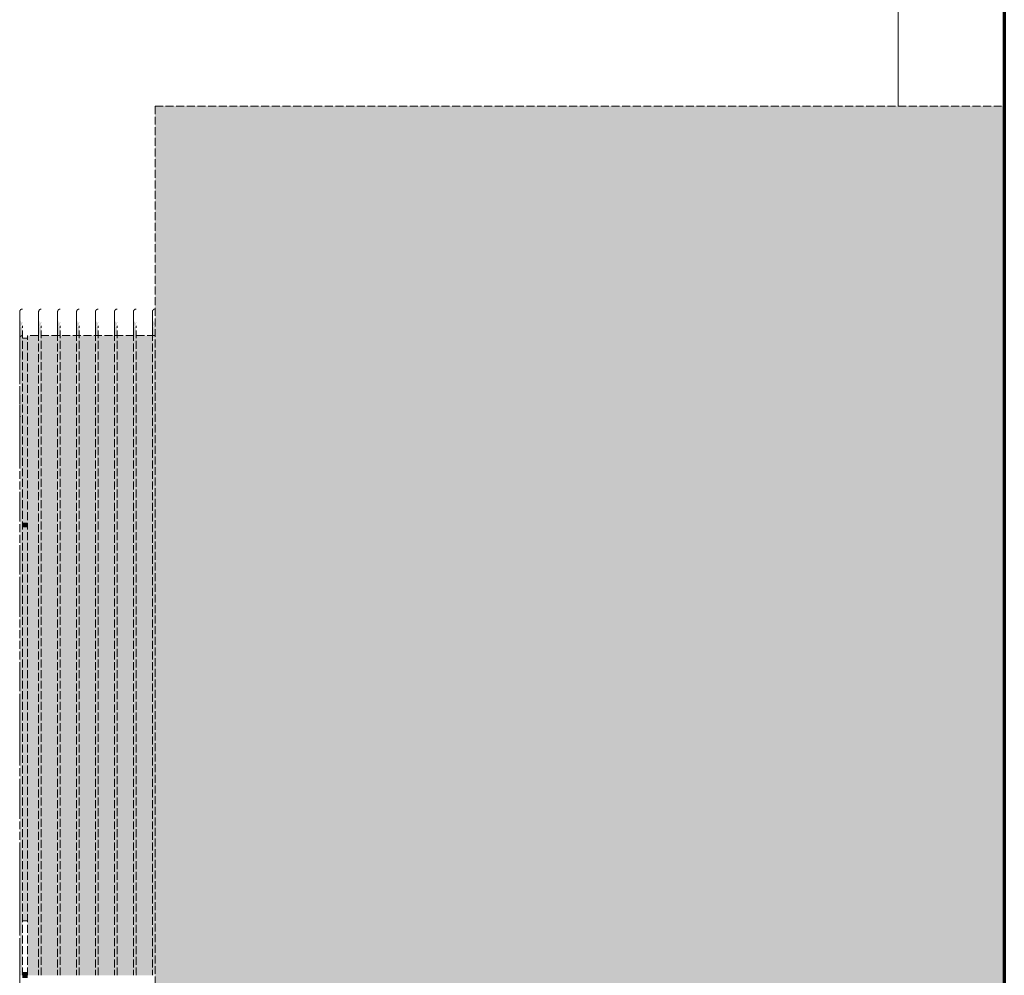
# Model space of a CAD drawing. Header units: millimetres. Extents: x -3164 to 46429, y -1932 to 8822.
# Tile 105 of 256: x 11582 to 11953, y 3108 to 3468. Entities that reach past the tile are written whole.
import ezdxf

# ---------------------------------------------------------------- set-up
doc = ezdxf.new("R2010")
doc.units = ezdxf.units.MM
doc.linetypes.add('_Tracejado médio', pattern=[4, 3, -1])
for name, color, linetype, lineweight in [('A-GLAZ', 151, 'Continuous', 18), ('A-WALL', 113, 'Continuous', 18), ('M-EQPM', 50, 'Continuous', 25)]:
    doc.layers.add(name, color=color, linetype=linetype, lineweight=lineweight)

# ---------------------------------------------------------------- blocks, each defined once
blk = doc.blocks.new('Window_CV - Window_CV - 1 divisão-4329170-ELEVAÇÃO 5 - MANTER _ DEMOLIR')
at = {"layer": 'A-GLAZ'}
blk.add_line((11913.49, 3435), (11913.49, 3630), dxfattribs=at)
blk = doc.blocks.new('Outdoor_Condenser_Unit_Single_Fan_15958 - Generic _Without Brackets_-4065094-ELEVAÇÃO 5 - MANTER _ DEMOLIR')
at = {"layer": 'M-EQPM', "linetype": '_Tracejado médio', "lineweight": 18}
for points in [[(11633.49, 2780), (11953.49, 2780), (11953.49, 3435), (11633.49, 3435), (11633.49, 2811.13)], [(11583.7, 3277.91), (11585.49, 3277.91), (11585.49, 3347.5), (11583.49, 3347.38), (11583.49, 3277.91)], [(11584, 3276.5), (11585.49, 3276.5), (11585.49, 3277.91), (11583.49, 3277.91), (11583.49, 3276.5)], [(11585.49, 3128.01), (11585.49, 3276.5), (11583.49, 3276.13), (11583.62, 3128.01), (11584.51, 3128.01)], [(11582.49, 3181.78), (11582.5, 3182.23), (11582.49, 3181.91)], [(11585.49, 3106.5), (11585.49, 3108.5), (11583.49, 3108.5), (11583.49, 3106.5)]]:
    blk.add_hatch(color=41, dxfattribs=at).paths.add_polyline_path(points, flags=0)
h = blk.add_hatch(color=41, dxfattribs=at)
h.paths.add_polyline_path([(11583.23, 3107.5), (11583.49, 3107.5), (11583.49, 3326.17), (11582.8, 3325.09), (11582.72, 3291.27), (11582.8, 3291.84), (11582.51, 3238.95), (11582.62, 3113.69), (11582.99, 3107.5)], flags=0)
h.paths.add_polyline_path([(11583.49, 3326.17), (11583.49, 3352.21), (11582.55, 3351.48), (11582.8, 3340), (11582.8, 3326.3)], flags=0)
h.paths.add_polyline_path([(11582.55, 3351.48), (11583.49, 3352.99), (11582.79, 3354.04), (11582.62, 3352.21)], flags=0)
h = blk.add_hatch(color=41, dxfattribs=at)
h.paths.add_polyline_path([(11590.13, 3107.5), (11590.63, 3107.5), (11590.63, 3326.17), (11589.94, 3325.09), (11589.86, 3291.27), (11589.94, 3291.84), (11589.66, 3238.95), (11589.76, 3113.69)], flags=0)
h.paths.add_polyline_path([(11590.63, 3326.17), (11590.63, 3347.57), (11589.94, 3347.38), (11589.94, 3326.3)], flags=0)
h.paths.add_polyline_path([(11590.63, 3347.57), (11590.63, 3352.21), (11589.69, 3351.48), (11589.94, 3347.64)], flags=0)
h.paths.add_polyline_path([(11589.69, 3351.48), (11590.63, 3352.99), (11589.93, 3354.04), (11589.76, 3352.21)], flags=0)
h = blk.add_hatch(color=41, dxfattribs=at)
h.paths.add_polyline_path([(11597.28, 3107.5), (11597.78, 3107.5), (11597.78, 3326.17), (11597.08, 3325.09), (11597.01, 3291.27), (11597.09, 3291.84), (11596.8, 3238.95), (11596.91, 3113.69)], flags=0)
h.paths.add_polyline_path([(11597.78, 3326.17), (11597.78, 3347.57), (11597.08, 3347.38), (11597.08, 3326.3)], flags=0)
h.paths.add_polyline_path([(11597.78, 3347.57), (11597.78, 3352.21), (11596.84, 3351.48), (11597.08, 3347.64)], flags=0)
h.paths.add_polyline_path([(11596.84, 3351.48), (11597.78, 3352.99), (11597.08, 3354.04), (11596.9, 3352.21)], flags=0)
h = blk.add_hatch(color=41, dxfattribs=at)
h.paths.add_polyline_path([(11604.42, 3107.5), (11604.92, 3107.5), (11604.92, 3326.17), (11604.23, 3325.09), (11604.15, 3291.27), (11604.23, 3291.84), (11603.94, 3238.95), (11604.05, 3113.69)], flags=0)
h.paths.add_polyline_path([(11604.92, 3326.17), (11604.92, 3347.57), (11604.22, 3347.38), (11604.23, 3326.3)], flags=0)
h.paths.add_polyline_path([(11604.92, 3347.57), (11604.92, 3352.21), (11603.98, 3351.48), (11604.22, 3347.64)], flags=0)
h.paths.add_polyline_path([(11603.98, 3351.48), (11604.92, 3352.99), (11604.22, 3354.04), (11604.05, 3352.21)], flags=0)
h = blk.add_hatch(color=41, dxfattribs=at)
h.paths.add_polyline_path([(11611.56, 3107.5), (11612.06, 3107.5), (11612.06, 3326.17), (11611.37, 3325.09), (11611.29, 3291.27), (11611.37, 3291.84), (11611.09, 3238.95), (11611.19, 3113.69)], flags=0)
h.paths.add_polyline_path([(11612.06, 3326.17), (11612.06, 3347.57), (11611.37, 3347.38), (11611.37, 3326.3)], flags=0)
h.paths.add_polyline_path([(11612.06, 3347.57), (11612.06, 3352.21), (11611.12, 3351.48), (11611.37, 3347.64)], flags=0)
h.paths.add_polyline_path([(11611.12, 3351.48), (11612.06, 3352.99), (11611.36, 3354.04), (11611.19, 3352.21)], flags=0)
h = blk.add_hatch(color=41, dxfattribs=at)
h.paths.add_polyline_path([(11618.71, 3107.5), (11619.21, 3107.5), (11619.21, 3326.17), (11618.51, 3325.09), (11618.44, 3291.27), (11618.51, 3291.84), (11618.23, 3238.95), (11618.33, 3113.69)], flags=0)
h.paths.add_polyline_path([(11619.21, 3326.17), (11619.21, 3347.57), (11618.51, 3347.38), (11618.51, 3326.3)], flags=0)
h.paths.add_polyline_path([(11619.21, 3347.57), (11619.21, 3352.21), (11618.26, 3351.48), (11618.51, 3347.64)], flags=0)
h.paths.add_polyline_path([(11618.26, 3351.48), (11619.21, 3352.99), (11618.51, 3354.04), (11618.33, 3352.21)], flags=0)
h = blk.add_hatch(color=41, dxfattribs=at)
h.paths.add_polyline_path([(11626.35, 3107.5), (11626.35, 3326.17), (11625.65, 3325.09), (11625.58, 3291.27), (11625.66, 3291.84), (11625.37, 3238.95), (11625.48, 3113.69), (11626.09, 3107.5)], flags=0)
h.paths.add_polyline_path([(11626.35, 3326.17), (11626.35, 3347.57), (11625.65, 3347.38), (11625.65, 3326.3)], flags=0)
h.paths.add_polyline_path([(11626.35, 3347.57), (11626.35, 3352.21), (11625.41, 3351.48), (11625.65, 3347.64)], flags=0)
h.paths.add_polyline_path([(11625.41, 3351.48), (11626.35, 3352.99), (11625.65, 3354.04), (11625.47, 3352.21)], flags=0)
h = blk.add_hatch(color=41, dxfattribs=at)
h.paths.add_polyline_path([(11633.49, 3107.5), (11633.49, 3326.17), (11632.8, 3325.09), (11632.72, 3291.27), (11632.8, 3291.84), (11632.51, 3238.95), (11632.62, 3113.69), (11633.23, 3107.5)], flags=0)
h.paths.add_polyline_path([(11633.49, 3326.17), (11633.49, 3347.57), (11632.79, 3347.38), (11632.8, 3326.3)], flags=0)
h.paths.add_polyline_path([(11633.49, 3347.57), (11633.49, 3352.21), (11632.55, 3351.48), (11632.79, 3347.64)], flags=0)
h.paths.add_polyline_path([(11632.55, 3351.48), (11633.49, 3352.99), (11632.79, 3354.04), (11632.62, 3352.21)], flags=0)
h = blk.add_hatch(color=41, dxfattribs=at)
h.paths.add_polyline_path([(11585.49, 3107.5), (11590.13, 3107.5), (11589.64, 3124.83), (11589.78, 3174.83), (11589.68, 3199.65), (11589.64, 3224.11), (11589.94, 3325.09), (11590.63, 3326.17), (11589.64, 3326.36), (11589.94, 3347.38), (11589.64, 3347.57), (11589.64, 3348.5), (11585.49, 3348.5), (11585.49, 3110.17)], flags=0)
h.paths.add_polyline_path([(11596.91, 3107.5), (11597.28, 3107.5), (11596.78, 3124.83), (11596.92, 3174.83), (11596.83, 3200.03), (11596.78, 3224.11), (11597.08, 3325.09), (11597.78, 3326.17), (11596.78, 3326.36), (11597.08, 3347.38), (11596.78, 3347.57), (11596.78, 3348.5), (11590.63, 3348.5), (11590.63, 3107.5), (11596.78, 3107.5)], flags=0)
h.paths.add_polyline_path([(11604.42, 3107.5), (11603.92, 3124.83), (11604.06, 3174.83), (11603.97, 3199.65), (11603.92, 3224.11), (11604.23, 3325.09), (11604.92, 3326.17), (11603.92, 3326.36), (11604.22, 3347.38), (11603.92, 3347.57), (11603.92, 3348.5), (11597.78, 3348.5), (11597.78, 3107.5), (11604.05, 3107.5)], flags=0)
h.paths.add_polyline_path([(11612.06, 3347.57), (11611.06, 3347.57), (11611.06, 3348.5), (11604.92, 3348.5), (11604.92, 3107.5), (11611.56, 3107.5), (11611.07, 3124.83), (11611.21, 3174.83), (11611.11, 3199.65), (11611.07, 3224.11), (11611.37, 3325.09), (11612.06, 3326.17), (11611.07, 3326.36), (11611.37, 3347.38)], flags=0)
h.paths.add_polyline_path([(11619.21, 3347.57), (11618.21, 3347.57), (11618.21, 3348.5), (11612.06, 3348.5), (11612.06, 3107.5), (11618.71, 3107.5), (11618.21, 3124.83), (11618.35, 3174.83), (11618.25, 3199.65), (11618.21, 3224.11), (11618.51, 3325.09), (11619.21, 3326.17), (11618.21, 3326.36), (11618.51, 3347.38)], flags=0)
h.paths.add_polyline_path([(11626.35, 3347.57), (11625.35, 3347.57), (11625.35, 3348.5), (11619.21, 3348.5), (11619.21, 3107.5), (11625.85, 3107.5), (11625.35, 3124.83), (11625.49, 3174.83), (11625.39, 3199.65), (11625.35, 3224.11), (11625.65, 3325.09), (11626.35, 3326.17), (11625.35, 3326.36), (11625.65, 3347.38)], flags=0)
h.paths.add_polyline_path([(11632.99, 3107.5), (11632.5, 3124.83), (11632.64, 3174.83), (11632.54, 3199.65), (11632.49, 3224.11), (11632.8, 3325.09), (11633.49, 3326.17), (11632.5, 3326.36), (11632.79, 3347.38), (11632.49, 3347.67), (11632.49, 3348.5), (11626.35, 3348.5), (11626.35, 3107.5), (11632.62, 3107.5)], flags=0)
h = blk.add_hatch(color=41, dxfattribs=at)
h.paths.add_polyline_path([(11582.6, 3190.2), (11582.61, 3190.46), (11582.52, 3193.37)], flags=0)
h.paths.add_polyline_path([(11582.69, 3315.74), (11583.45, 3326.17), (11582.49, 3326.17), (11582.6, 3315.83)], flags=0)
h = blk.add_hatch(color=41, dxfattribs=at)
h.paths.add_polyline_path([(11582.49, 3251.97), (11582.52, 3254.89), (11582.49, 3252.05)], flags=0)
h.paths.add_polyline_path([(11582.49, 3284.12), (11582.59, 3288.28), (11582.49, 3285.36)], flags=0)
h = blk.add_hatch(color=41, dxfattribs=at)
h.paths.add_polyline_path([(11582.5, 3216.94), (11582.5, 3216.94), (11582.5, 3217.78)], flags=0)
h.paths.add_polyline_path([(11582.49, 3226.66), (11582.5, 3227.02), (11582.49, 3226.75)], flags=0)
h = blk.add_hatch(color=41, dxfattribs=at)
h.paths.add_polyline_path([(11582.54, 3113.69), (11582.61, 3114.16), (11582.54, 3113.69)], flags=0)
h.paths.add_polyline_path([(11582.78, 3107.5), (11582.99, 3107.5), (11582.68, 3110.17)], flags=0)
at = {"layer": 'M-EQPM', "color": 30, "linetype": '_Tracejado médio', "lineweight": 18}
for p, q in [((11633.49, 3435), (11953.49, 3435)), ((11633.49, 3435), (11633.49, 2780)), ((11583.49, 3353.54), (11583.49, 3353.54)), ((11583.49, 3107.5), (11583.49, 3352.21)), ((11590.63, 3353.54), (11590.63, 3353.54)), ((11590.63, 3107.5), (11590.63, 3352.21)), ((11597.78, 3353.54), (11597.78, 3353.54)), ((11597.78, 3107.5), (11597.78, 3352.21)), ((11604.92, 3353.54), (11604.92, 3353.54)), ((11604.92, 3107.5), (11604.92, 3352.21)), ((11612.06, 3353.54), (11612.06, 3353.54)), ((11612.06, 3107.5), (11612.06, 3352.21)), ((11619.21, 3353.54), (11619.21, 3353.54)), ((11619.21, 3107.5), (11619.21, 3352.21)), ((11626.35, 3353.54), (11626.35, 3353.54)), ((11626.35, 3107.5), (11626.35, 3352.21)), ((11585.49, 3347.5), (11583.49, 3347.5)), ((11633.49, 3348.5), (11585.49, 3348.5)), ((11585.49, 3278.98), (11585.49, 3348.5)), ((11582.49, 3309.84), (11582.49, 3314.48)), ((11582.49, 3301.64), (11582.49, 3306.09)), ((11582.49, 3281.91), (11582.49, 3284.1)), ((11582.49, 3281.24), (11582.49, 3284.1)), ((11583.49, 3277.91), (11585.49, 3277.91)), ((11585.49, 3276.5), (11583.49, 3276.5)), ((11585.49, 3277.91), (11585.49, 3276.5)), ((11585.49, 3107.5), (11585.49, 3277.2)), ((11582.49, 3257.54), (11582.49, 3257.58)), ((11582.49, 3253.77), (11582.49, 3254.89)), ((11582.49, 3251.82), (11582.49, 3247.64)), ((11582.49, 3247.64), (11582.49, 3249.7)), ((11582.49, 3220.68), (11582.49, 3222.29)), ((11582.49, 3222.22), (11582.49, 3220.34)), ((11582.49, 3222.19), (11582.49, 3216.94)), ((11582.49, 3216.94), (11582.49, 3220.34)), ((11582.49, 3220.27), (11582.49, 3218.12)), ((11582.49, 3219.81), (11582.49, 3218.12)), ((11585.49, 3128.01), (11583.49, 3128.01)), ((11582.49, 3107.5), (11582.49, 3114.09)), ((11582.49, 3107.5), (11582.49, 3114.09)), ((11582.49, 3107.5), (11582.49, 3114.09)), ((11582.49, 3107.5), (11582.49, 3114.09)), ((11583.49, 3108.5), (11585.49, 3108.5))]:
    blk.add_line(p, q, dxfattribs=at)
at = {"layer": 'M-EQPM', "color": 30, "linetype": '_Tracejado médio', "lineweight": 18, "flags": 128}
for points in [[(11582.49, 3357.5), (11582.49, 3357.54), (11582.49, 3357.58), (11582.5, 3357.62), (11582.5, 3357.66), (11582.51, 3357.7), (11582.52, 3357.74), (11582.53, 3357.78), (11582.54, 3357.81), (11582.56, 3357.85), (11582.57, 3357.89), (11582.59, 3357.93), (11582.6, 3357.96), (11582.62, 3358), (11582.64, 3358.03), (11582.67, 3358.06), (11582.69, 3358.1), (11582.71, 3358.13), (11582.74, 3358.16), (11582.77, 3358.19), (11582.79, 3358.22), (11582.82, 3358.24), (11582.85, 3358.27), (11582.89, 3358.3), (11582.92, 3358.32), (11582.95, 3358.34), (11582.99, 3358.36), (11583.02, 3358.38), (11583.06, 3358.4), (11583.09, 3358.42), (11583.13, 3358.43), (11583.17, 3358.45), (11583.2, 3358.46), (11583.24, 3358.47), (11583.28, 3358.48), (11583.32, 3358.49), (11583.36, 3358.49), (11583.4, 3358.5), (11583.44, 3358.5), (11583.48, 3358.5), (11583.49, 3358.5)], [(11589.63, 3357.5), (11589.64, 3357.54), (11589.64, 3357.58), (11589.64, 3357.62), (11589.65, 3357.66), (11589.65, 3357.7), (11589.66, 3357.74), (11589.67, 3357.78), (11589.69, 3357.81), (11589.7, 3357.85), (11589.71, 3357.89), (11589.73, 3357.93), (11589.75, 3357.96), (11589.77, 3358), (11589.79, 3358.03), (11589.81, 3358.06), (11589.83, 3358.1), (11589.86, 3358.13), (11589.88, 3358.16), (11589.91, 3358.19), (11589.94, 3358.22), (11589.97, 3358.24), (11590, 3358.27), (11590.03, 3358.3), (11590.06, 3358.32), (11590.09, 3358.34), (11590.13, 3358.36), (11590.16, 3358.38), (11590.2, 3358.4), (11590.24, 3358.42), (11590.27, 3358.43), (11590.31, 3358.45), (11590.35, 3358.46), (11590.39, 3358.47), (11590.43, 3358.48), (11590.46, 3358.49), (11590.5, 3358.49), (11590.54, 3358.5), (11590.58, 3358.5), (11590.62, 3358.5), (11590.63, 3358.5)], [(11596.78, 3357.5), (11596.78, 3357.54), (11596.78, 3357.58), (11596.78, 3357.62), (11596.79, 3357.66), (11596.8, 3357.7), (11596.81, 3357.74), (11596.82, 3357.78), (11596.83, 3357.81), (11596.84, 3357.85), (11596.86, 3357.89), (11596.87, 3357.93), (11596.89, 3357.96), (11596.91, 3358), (11596.93, 3358.03), (11596.95, 3358.06), (11596.98, 3358.1), (11597, 3358.13), (11597.03, 3358.16), (11597.05, 3358.19), (11597.08, 3358.22), (11597.11, 3358.24), (11597.14, 3358.27), (11597.17, 3358.3), (11597.2, 3358.32), (11597.24, 3358.34), (11597.27, 3358.36), (11597.31, 3358.38), (11597.34, 3358.4), (11597.38, 3358.42), (11597.41, 3358.43), (11597.45, 3358.45), (11597.49, 3358.46), (11597.53, 3358.47), (11597.57, 3358.48), (11597.61, 3358.49), (11597.65, 3358.49), (11597.69, 3358.5), (11597.73, 3358.5), (11597.77, 3358.5), (11597.78, 3358.5)], [(11603.92, 3357.5), (11603.92, 3357.54), (11603.92, 3357.58), (11603.93, 3357.62), (11603.93, 3357.66), (11603.94, 3357.7), (11603.95, 3357.74), (11603.96, 3357.78), (11603.97, 3357.81), (11603.98, 3357.85), (11604, 3357.89), (11604.02, 3357.93), (11604.03, 3357.96), (11604.05, 3358), (11604.07, 3358.03), (11604.09, 3358.06), (11604.12, 3358.1), (11604.14, 3358.13), (11604.17, 3358.16), (11604.2, 3358.19), (11604.22, 3358.22), (11604.25, 3358.24), (11604.28, 3358.27), (11604.31, 3358.3), (11604.35, 3358.32), (11604.38, 3358.34), (11604.41, 3358.36), (11604.45, 3358.38), (11604.48, 3358.4), (11604.52, 3358.42), (11604.56, 3358.43), (11604.6, 3358.45), (11604.63, 3358.46), (11604.67, 3358.47), (11604.71, 3358.48), (11604.75, 3358.49), (11604.79, 3358.49), (11604.83, 3358.5), (11604.87, 3358.5), (11604.91, 3358.5), (11604.92, 3358.5)], [(11611.06, 3357.5), (11611.06, 3357.54), (11611.07, 3357.58), (11611.07, 3357.62), (11611.08, 3357.66), (11611.08, 3357.7), (11611.09, 3357.74), (11611.1, 3357.78), (11611.11, 3357.81), (11611.13, 3357.85), (11611.14, 3357.89), (11611.16, 3357.93), (11611.18, 3357.96), (11611.2, 3358), (11611.22, 3358.03), (11611.24, 3358.06), (11611.26, 3358.1), (11611.29, 3358.13), (11611.31, 3358.16), (11611.34, 3358.19), (11611.37, 3358.22), (11611.4, 3358.24), (11611.43, 3358.27), (11611.46, 3358.3), (11611.49, 3358.32), (11611.52, 3358.34), (11611.56, 3358.36), (11611.59, 3358.38), (11611.63, 3358.4), (11611.66, 3358.42), (11611.7, 3358.43), (11611.74, 3358.45), (11611.78, 3358.46), (11611.81, 3358.47), (11611.85, 3358.48), (11611.89, 3358.49), (11611.93, 3358.49), (11611.97, 3358.5), (11612.01, 3358.5), (11612.05, 3358.5), (11612.06, 3358.5)], [(11618.21, 3357.5), (11618.21, 3357.54), (11618.21, 3357.58), (11618.21, 3357.62), (11618.22, 3357.66), (11618.23, 3357.7), (11618.23, 3357.74), (11618.24, 3357.78), (11618.26, 3357.81), (11618.27, 3357.85), (11618.28, 3357.89), (11618.3, 3357.93), (11618.32, 3357.96), (11618.34, 3358), (11618.36, 3358.03), (11618.38, 3358.06), (11618.4, 3358.1), (11618.43, 3358.13), (11618.45, 3358.16), (11618.48, 3358.19), (11618.51, 3358.22), (11618.54, 3358.24), (11618.57, 3358.27), (11618.6, 3358.3), (11618.63, 3358.32), (11618.67, 3358.34), (11618.7, 3358.36), (11618.73, 3358.38), (11618.77, 3358.4), (11618.81, 3358.42), (11618.84, 3358.43), (11618.88, 3358.45), (11618.92, 3358.46), (11618.96, 3358.47), (11619, 3358.48), (11619.04, 3358.49), (11619.08, 3358.49), (11619.12, 3358.5), (11619.16, 3358.5), (11619.2, 3358.5), (11619.21, 3358.5)], [(11625.35, 3357.5), (11625.35, 3357.54), (11625.35, 3357.58), (11625.36, 3357.62), (11625.36, 3357.66), (11625.37, 3357.7), (11625.38, 3357.74), (11625.39, 3357.78), (11625.4, 3357.81), (11625.41, 3357.85), (11625.43, 3357.89), (11625.44, 3357.93), (11625.46, 3357.96), (11625.48, 3358), (11625.5, 3358.03), (11625.52, 3358.06), (11625.55, 3358.1), (11625.57, 3358.13), (11625.6, 3358.16), (11625.62, 3358.19), (11625.65, 3358.22), (11625.68, 3358.24), (11625.71, 3358.27), (11625.74, 3358.3), (11625.78, 3358.32), (11625.81, 3358.34), (11625.84, 3358.36), (11625.88, 3358.38), (11625.91, 3358.4), (11625.95, 3358.42), (11625.99, 3358.43), (11626.02, 3358.45), (11626.06, 3358.46), (11626.1, 3358.47), (11626.14, 3358.48), (11626.18, 3358.49), (11626.22, 3358.49), (11626.26, 3358.5), (11626.3, 3358.5), (11626.34, 3358.5), (11626.35, 3358.5)], [(11632.49, 3357.5), (11632.49, 3357.54), (11632.49, 3357.58), (11632.5, 3357.62), (11632.5, 3357.66), (11632.51, 3357.7), (11632.52, 3357.74), (11632.53, 3357.78), (11632.54, 3357.81), (11632.56, 3357.85), (11632.57, 3357.89), (11632.59, 3357.93), (11632.6, 3357.96), (11632.62, 3358), (11632.64, 3358.03), (11632.67, 3358.06), (11632.69, 3358.1), (11632.71, 3358.13), (11632.74, 3358.16), (11632.77, 3358.19), (11632.79, 3358.22), (11632.82, 3358.24), (11632.85, 3358.27), (11632.89, 3358.3), (11632.92, 3358.32), (11632.95, 3358.34), (11632.99, 3358.36), (11633.02, 3358.38), (11633.06, 3358.4), (11633.09, 3358.42), (11633.13, 3358.43), (11633.17, 3358.45), (11633.2, 3358.46), (11633.24, 3358.47), (11633.28, 3358.48), (11633.32, 3358.49), (11633.36, 3358.49), (11633.4, 3358.5), (11633.44, 3358.5), (11633.48, 3358.5), (11633.49, 3358.5)], [(11582.49, 3341.59), (11582.49, 3343.95), (11582.49, 3347), (11582.49, 3349.68), (11582.49, 3351.97), (11582.49, 3353.86), (11582.49, 3355.36), (11582.49, 3356.47), (11582.49, 3357.18), (11582.49, 3357.49), (11582.49, 3357.5)], [(11582.49, 3357.5), (11582.49, 3357.3), (11582.49, 3356.7), (11582.49, 3355.7), (11582.49, 3354.31), (11582.49, 3352.52), (11582.49, 3350.33), (11582.49, 3347.76), (11582.49, 3344.81), (11582.49, 3341.47), (11582.49, 3337.77), (11582.49, 3333.69), (11582.49, 3329.25), (11582.49, 3324.45), (11582.49, 3319.31), (11582.49, 3313.83), (11582.49, 3308.02), (11582.49, 3301.89), (11582.49, 3295.45), (11582.49, 3288.71), (11582.49, 3281.68), (11582.49, 3274.37), (11582.49, 3266.79), (11582.49, 3258.96), (11582.49, 3250.88), (11582.49, 3242.58), (11582.49, 3234.06), (11582.49, 3225.33), (11582.49, 3216.42), (11582.49, 3207.33), (11582.49, 3198.09), (11582.49, 3188.7), (11582.49, 3179.18), (11582.49, 3169.54), (11582.49, 3159.81), (11582.49, 3149.99), (11582.49, 3140.11), (11582.49, 3130.17), (11582.49, 3120.19), (11582.49, 3110.2), (11582.49, 3107.5)], [(11589.63, 3348.5), (11589.63, 3349.68), (11589.63, 3351.97), (11589.63, 3353.86), (11589.63, 3355.36), (11589.63, 3356.47), (11589.63, 3357.18), (11589.63, 3357.49), (11589.63, 3357.5)], [(11589.63, 3357.5), (11589.63, 3357.3), (11589.63, 3356.7), (11589.63, 3355.7), (11589.63, 3354.31), (11589.63, 3352.52), (11589.63, 3350.33), (11589.63, 3347.76), (11589.63, 3344.81), (11589.63, 3341.47), (11589.63, 3337.77), (11589.63, 3333.69), (11589.63, 3329.25), (11589.63, 3324.45), (11589.63, 3319.31), (11589.63, 3313.83), (11589.63, 3308.02), (11589.63, 3301.89), (11589.63, 3295.45), (11589.63, 3288.71), (11589.63, 3281.68), (11589.63, 3274.37), (11589.63, 3266.79), (11589.63, 3258.96), (11589.63, 3250.88), (11589.63, 3242.58), (11589.63, 3234.06), (11589.63, 3225.33), (11589.63, 3216.42), (11589.63, 3207.33), (11589.63, 3198.09), (11589.63, 3188.7), (11589.63, 3179.18), (11589.63, 3169.54), (11589.63, 3159.81), (11589.63, 3149.99), (11589.63, 3140.11), (11589.63, 3130.17), (11589.63, 3120.19), (11589.63, 3110.2), (11589.63, 3107.5)], [(11596.78, 3348.5), (11596.78, 3349.68), (11596.78, 3351.97), (11596.78, 3353.86), (11596.78, 3355.36), (11596.78, 3356.47), (11596.78, 3357.18), (11596.78, 3357.49), (11596.78, 3357.5)], [(11596.78, 3357.5), (11596.78, 3357.3), (11596.78, 3356.7), (11596.78, 3355.7), (11596.78, 3354.31), (11596.78, 3352.52), (11596.78, 3350.33), (11596.78, 3347.76), (11596.78, 3344.81), (11596.78, 3341.47), (11596.78, 3337.77), (11596.78, 3333.69), (11596.78, 3329.25), (11596.78, 3324.45), (11596.78, 3319.31), (11596.78, 3313.83), (11596.78, 3308.02), (11596.78, 3301.89), (11596.78, 3295.45), (11596.78, 3288.71), (11596.78, 3281.68), (11596.78, 3274.37), (11596.78, 3266.79), (11596.78, 3258.96), (11596.78, 3250.88), (11596.78, 3242.58), (11596.78, 3234.06), (11596.78, 3225.33), (11596.78, 3216.42), (11596.78, 3207.33), (11596.78, 3198.09), (11596.78, 3188.7), (11596.78, 3179.18), (11596.78, 3169.54), (11596.78, 3159.81), (11596.78, 3149.99), (11596.78, 3140.11), (11596.78, 3130.17), (11596.78, 3120.19), (11596.78, 3110.2), (11596.78, 3107.5)], [(11603.92, 3348.5), (11603.92, 3349.68), (11603.92, 3351.97), (11603.92, 3353.86), (11603.92, 3355.36), (11603.92, 3356.47), (11603.92, 3357.18), (11603.92, 3357.49), (11603.92, 3357.5)], [(11603.92, 3357.5), (11603.92, 3357.3), (11603.92, 3356.7), (11603.92, 3355.7), (11603.92, 3354.31), (11603.92, 3352.52), (11603.92, 3350.33), (11603.92, 3347.76), (11603.92, 3344.81), (11603.92, 3341.47), (11603.92, 3337.77), (11603.92, 3333.69), (11603.92, 3329.25), (11603.92, 3324.45), (11603.92, 3319.31), (11603.92, 3313.83), (11603.92, 3308.02), (11603.92, 3301.89), (11603.92, 3295.45), (11603.92, 3288.71), (11603.92, 3281.68), (11603.92, 3274.37), (11603.92, 3266.79), (11603.92, 3258.96), (11603.92, 3250.88), (11603.92, 3242.58), (11603.92, 3234.06), (11603.92, 3225.33), (11603.92, 3216.42), (11603.92, 3207.33), (11603.92, 3198.09), (11603.92, 3188.7), (11603.92, 3179.18), (11603.92, 3169.54), (11603.92, 3159.81), (11603.92, 3149.99), (11603.92, 3140.11), (11603.92, 3130.17), (11603.92, 3120.19), (11603.92, 3110.2), (11603.92, 3107.5)], [(11611.06, 3348.5), (11611.06, 3349.68), (11611.06, 3351.97), (11611.06, 3353.86), (11611.06, 3355.36), (11611.06, 3356.47), (11611.06, 3357.18), (11611.06, 3357.49), (11611.06, 3357.5)], [(11611.06, 3357.5), (11611.06, 3357.3), (11611.06, 3356.7), (11611.06, 3355.7), (11611.06, 3354.31), (11611.06, 3352.52), (11611.06, 3350.33), (11611.06, 3347.76), (11611.06, 3344.81), (11611.06, 3341.47), (11611.06, 3337.77), (11611.06, 3333.69), (11611.06, 3329.25), (11611.06, 3324.45), (11611.06, 3319.31), (11611.06, 3313.83), (11611.06, 3308.02), (11611.06, 3301.89), (11611.06, 3295.45), (11611.06, 3288.71), (11611.06, 3281.68), (11611.06, 3274.37), (11611.06, 3266.79), (11611.06, 3258.96), (11611.06, 3250.88), (11611.06, 3242.58), (11611.06, 3234.06), (11611.06, 3225.33), (11611.06, 3216.42), (11611.06, 3207.33), (11611.06, 3198.09), (11611.06, 3188.7), (11611.06, 3179.18), (11611.06, 3169.54), (11611.06, 3159.81), (11611.06, 3149.99), (11611.06, 3140.11), (11611.06, 3130.17), (11611.06, 3120.19), (11611.06, 3110.2), (11611.06, 3107.5)], [(11618.21, 3348.5), (11618.21, 3349.68), (11618.21, 3351.97), (11618.21, 3353.86), (11618.21, 3355.36), (11618.21, 3356.47), (11618.21, 3357.18), (11618.21, 3357.49), (11618.21, 3357.5)], [(11618.21, 3357.5), (11618.21, 3357.3), (11618.21, 3356.7), (11618.21, 3355.7), (11618.21, 3354.31), (11618.21, 3352.52), (11618.21, 3350.33), (11618.21, 3347.76), (11618.21, 3344.81), (11618.21, 3341.47), (11618.21, 3337.77), (11618.21, 3333.69), (11618.21, 3329.25), (11618.21, 3324.45), (11618.21, 3319.31), (11618.21, 3313.83), (11618.21, 3308.02), (11618.21, 3301.89), (11618.21, 3295.45), (11618.21, 3288.71), (11618.21, 3281.68), (11618.21, 3274.37), (11618.21, 3266.79), (11618.21, 3258.96), (11618.21, 3250.88), (11618.21, 3242.58), (11618.21, 3234.06), (11618.21, 3225.33), (11618.21, 3216.42), (11618.21, 3207.33), (11618.21, 3198.09), (11618.21, 3188.7), (11618.21, 3179.18), (11618.21, 3169.54), (11618.21, 3159.81), (11618.21, 3149.99), (11618.21, 3140.11), (11618.21, 3130.17), (11618.21, 3120.19), (11618.21, 3110.2), (11618.21, 3107.5)], [(11625.35, 3348.5), (11625.35, 3349.68), (11625.35, 3351.97), (11625.35, 3353.86), (11625.35, 3355.36), (11625.35, 3356.47), (11625.35, 3357.18), (11625.35, 3357.49), (11625.35, 3357.5)], [(11625.35, 3357.5), (11625.35, 3357.3), (11625.35, 3356.7), (11625.35, 3355.7), (11625.35, 3354.31), (11625.35, 3352.52), (11625.35, 3350.33), (11625.35, 3347.76), (11625.35, 3344.81), (11625.35, 3341.47), (11625.35, 3337.77), (11625.35, 3333.69), (11625.35, 3329.25), (11625.35, 3324.45), (11625.35, 3319.31), (11625.35, 3313.83), (11625.35, 3308.02), (11625.35, 3301.89), (11625.35, 3295.45), (11625.35, 3288.71), (11625.35, 3281.68), (11625.35, 3274.37), (11625.35, 3266.79), (11625.35, 3258.96), (11625.35, 3250.88), (11625.35, 3242.58), (11625.35, 3234.06), (11625.35, 3225.33), (11625.35, 3216.42), (11625.35, 3207.33), (11625.35, 3198.09), (11625.35, 3188.7), (11625.35, 3179.18), (11625.35, 3169.54), (11625.35, 3159.81), (11625.35, 3149.99), (11625.35, 3140.11), (11625.35, 3130.17), (11625.35, 3120.19), (11625.35, 3110.2), (11625.35, 3107.5)], [(11632.49, 3348.5), (11632.49, 3349.68), (11632.49, 3351.97), (11632.49, 3353.86), (11632.49, 3355.36), (11632.49, 3356.47), (11632.49, 3357.18), (11632.49, 3357.49), (11632.49, 3357.5)], [(11632.49, 3357.5), (11632.49, 3357.3), (11632.49, 3356.7), (11632.49, 3355.7), (11632.49, 3354.31), (11632.49, 3352.52), (11632.49, 3350.33), (11632.49, 3347.76), (11632.49, 3344.81), (11632.49, 3341.47), (11632.49, 3337.77), (11632.49, 3333.69), (11632.49, 3329.25), (11632.49, 3324.45), (11632.49, 3319.31), (11632.49, 3313.83), (11632.49, 3308.02), (11632.49, 3301.89), (11632.49, 3295.45), (11632.49, 3288.71), (11632.49, 3281.68), (11632.49, 3274.37), (11632.49, 3266.79), (11632.49, 3258.96), (11632.49, 3250.88), (11632.49, 3242.58), (11632.49, 3234.06), (11632.49, 3225.33), (11632.49, 3216.42), (11632.49, 3207.33), (11632.49, 3198.09), (11632.49, 3188.7), (11632.49, 3179.18), (11632.49, 3169.54), (11632.49, 3159.81), (11632.49, 3149.99), (11632.49, 3140.11), (11632.49, 3130.17), (11632.49, 3120.19), (11632.49, 3110.2), (11632.49, 3107.5)], [(11582.49, 3347.5), (11582.49, 3347.54), (11582.49, 3347.58), (11582.5, 3347.62), (11582.5, 3347.66), (11582.51, 3347.7), (11582.52, 3347.74), (11582.53, 3347.78), (11582.54, 3347.81), (11582.56, 3347.85), (11582.57, 3347.89), (11582.59, 3347.93), (11582.6, 3347.96), (11582.62, 3348), (11582.64, 3348.03), (11582.67, 3348.06), (11582.69, 3348.1), (11582.71, 3348.13), (11582.74, 3348.16), (11582.77, 3348.19), (11582.79, 3348.22), (11582.82, 3348.24), (11582.85, 3348.27), (11582.89, 3348.3), (11582.92, 3348.32), (11582.95, 3348.34), (11582.99, 3348.36), (11583.02, 3348.38), (11583.06, 3348.4), (11583.09, 3348.42), (11583.13, 3348.43), (11583.17, 3348.45), (11583.2, 3348.46), (11583.24, 3348.47), (11583.28, 3348.48), (11583.32, 3348.49), (11583.36, 3348.49), (11583.4, 3348.5), (11583.44, 3348.5), (11583.48, 3348.5), (11583.49, 3348.5)], [(11582.49, 3333.04), (11582.49, 3334.49), (11582.49, 3337.42), (11582.49, 3339.99), (11582.49, 3342.19), (11582.49, 3344.01), (11582.49, 3345.45), (11582.49, 3346.51), (11582.49, 3347.19), (11582.49, 3347.49), (11582.49, 3347.5)], [(11582.49, 3347.5), (11582.49, 3347.31), (11582.49, 3346.73), (11582.49, 3345.77), (11582.49, 3344.43), (11582.49, 3342.72), (11582.49, 3340.62), (11582.49, 3338.15), (11582.49, 3335.32), (11582.49, 3333.04)], [(11582.49, 3326.17), (11582.49, 3327.99), (11582.49, 3332.53), (11582.49, 3336.7), (11582.49, 3337.97)], [(11582.49, 3314.78), (11582.49, 3319.17), (11582.49, 3323.52), (11582.49, 3326.36)], [(11582.49, 3326.36), (11582.49, 3324.64), (11582.49, 3320.38), (11582.49, 3315.78), (11582.49, 3310.84), (11582.49, 3305.89)], [(11582.49, 3317.5), (11582.49, 3317.54), (11582.49, 3317.58), (11582.5, 3317.62), (11582.5, 3317.66), (11582.51, 3317.7), (11582.52, 3317.74), (11582.53, 3317.78), (11582.54, 3317.81), (11582.56, 3317.85), (11582.57, 3317.89), (11582.59, 3317.93), (11582.6, 3317.96), (11582.62, 3318), (11582.64, 3318.03), (11582.67, 3318.06), (11582.69, 3318.1), (11582.71, 3318.13)], [(11582.49, 3306.11), (11582.49, 3308.68), (11582.49, 3310.93), (11582.49, 3312.85), (11582.49, 3314.44), (11582.49, 3315.71), (11582.49, 3316.63), (11582.49, 3317.23), (11582.49, 3317.49), (11582.49, 3317.5)], [(11582.49, 3317.5), (11582.49, 3317.33), (11582.49, 3316.83), (11582.49, 3315.99), (11582.49, 3314.82), (11582.49, 3313.31), (11582.49, 3311.48), (11582.49, 3309.32), (11582.49, 3306.84), (11582.49, 3305.89)], [(11582.49, 3289.62), (11582.49, 3287.93), (11582.49, 3281.46)], [(11582.49, 3281.24), (11582.49, 3284.21), (11582.49, 3288.6), (11582.49, 3289.62)], [(11582.49, 3289.62), (11582.49, 3285.42), (11582.49, 3281.24)], [(11582.49, 3287.5), (11582.49, 3287.54), (11582.49, 3287.58), (11582.5, 3287.62), (11582.5, 3287.66), (11582.51, 3287.7), (11582.52, 3287.74), (11582.53, 3287.78), (11582.54, 3287.81)], [(11582.49, 3281.24), (11582.49, 3281.87), (11582.49, 3283.52), (11582.49, 3284.88), (11582.49, 3285.96), (11582.49, 3286.76), (11582.49, 3287.27), (11582.49, 3287.49), (11582.49, 3287.5)], [(11582.49, 3287.5), (11582.49, 3287.36), (11582.49, 3286.92), (11582.49, 3286.21), (11582.49, 3285.2), (11582.49, 3283.91), (11582.49, 3282.34), (11582.49, 3281.24)], [(11582.49, 3269.39), (11582.49, 3267.69), (11582.49, 3260.42)], [(11582.49, 3269.39), (11582.49, 3265.38), (11582.49, 3260.14)], [(11582.49, 3260.14), (11582.49, 3262.73), (11582.49, 3266.25), (11582.49, 3269.39)], [(11582.49, 3269.39), (11582.49, 3267.16), (11582.49, 3263.71), (11582.49, 3260.14)], [(11582.49, 3254.89), (11582.49, 3252.9), (11582.49, 3245.14), (11582.49, 3243.76)], [(11582.49, 3254.89), (11582.49, 3253.81), (11582.49, 3247.67), (11582.49, 3243.76)], [(11582.49, 3222.54), (11582.49, 3220.62), (11582.49, 3216.94)], [(11582.49, 3222.54), (11582.49, 3220.96), (11582.49, 3216.94)], [(11582.49, 3218.12), (11582.49, 3219.2), (11582.49, 3222.22)], [(11582.49, 3218.12), (11582.49, 3219.34), (11582.49, 3220.99), (11582.49, 3222.22)], [(11582.49, 3222.22), (11582.49, 3221.41), (11582.49, 3220.34)], [(11582.49, 3211.47), (11582.49, 3203.34), (11582.49, 3194.47), (11582.49, 3186.61)], [(11582.49, 3211.47), (11582.49, 3206.48), (11582.49, 3205.72)], [(11582.49, 3194.13), (11582.49, 3191.36), (11582.49, 3186.61)], [(11582.49, 3180.24), (11582.49, 3176.31), (11582.49, 3167.92)], [(11582.49, 3180.24), (11582.49, 3175.71), (11582.49, 3167.92)], [(11582.49, 3155.9), (11582.49, 3148.29), (11582.49, 3138.8), (11582.49, 3129.26), (11582.49, 3124.57)], [(11582.49, 3154.62), (11582.49, 3151.44), (11582.49, 3143.19), (11582.49, 3142.31)], [(11582.49, 3118.66), (11582.49, 3110.09), (11582.49, 3107.5)], [(11582.49, 3118.66), (11582.49, 3116.64), (11582.49, 3109.44), (11582.49, 3107.5)], [(11582.49, 3118.65), (11582.49, 3115.12), (11582.49, 3109.12), (11582.49, 3107.5)], [(11582.49, 3118.65), (11582.49, 3115.66), (11582.49, 3112.07), (11582.49, 3108.47), (11582.49, 3107.5)], [(11582.49, 3118.63), (11582.49, 3117.7), (11582.49, 3115.33), (11582.49, 3112.94), (11582.49, 3110.55), (11582.49, 3108.15), (11582.49, 3107.5)], [(11582.49, 3118.38), (11582.49, 3113.59), (11582.49, 3108.8), (11582.49, 3107.5)], [(11582.49, 3118.37), (11582.49, 3117.24), (11582.49, 3116.1), (11582.49, 3114.95), (11582.49, 3113.78), (11582.49, 3112.6), (11582.49, 3111.41), (11582.49, 3110.22), (11582.49, 3109.02), (11582.49, 3107.82), (11582.49, 3107.5)], [(11582.49, 3118.16), (11582.49, 3109.77), (11582.49, 3107.5)], [(11582.49, 3107.5), (11582.49, 3108.7), (11582.49, 3109.9), (11582.49, 3111.09), (11582.49, 3112.28), (11582.49, 3113.46), (11582.49, 3114.63), (11582.49, 3115.79), (11582.49, 3116.94), (11582.49, 3118.07)], [(11582.49, 3107.5), (11582.49, 3113.5), (11582.49, 3114.09)], [(11582.49, 3107.5), (11582.49, 3112.3), (11582.49, 3114.09)], [(11582.49, 3107.5), (11582.49, 3111.1), (11582.49, 3114.09)], [(11582.49, 3107.5), (11582.49, 3109.9), (11582.49, 3112.29), (11582.49, 3114.09)], [(11582.49, 3107.5), (11582.49, 3106.3), (11582.49, 3105.1), (11582.49, 3103.91), (11582.49, 3102.72), (11582.49, 3101.54), (11582.49, 3100.37), (11582.49, 3099.21), (11582.49, 3098.06), (11582.49, 3096.93)], [(11582.49, 3096.63), (11582.49, 3097.76), (11582.49, 3098.9), (11582.49, 3100.05), (11582.49, 3101.22), (11582.49, 3102.4), (11582.49, 3103.59), (11582.49, 3104.78), (11582.49, 3105.98), (11582.49, 3107.18), (11582.49, 3107.5)]]:
    blk.add_lwpolyline(points, dxfattribs=at)

msp = doc.modelspace()

# ---------------------------------------------------------------- linework, layer by layer
at = {"layer": 'A-WALL', "lineweight": 70}
msp.add_line((11953.49, 5328.7), (11953.49, 0), dxfattribs=at)

# ---------------------------------------------------------------- block references
at = {"layer": 'A-GLAZ'}
msp.add_blockref('Window_CV - Window_CV - 1 divisão-4329170-ELEVAÇÃO 5 - MANTER _ DEMOLIR', (0, 0), dxfattribs=at)
at = {"layer": 'M-EQPM', "color": 30, "linetype": '_Tracejado médio', "lineweight": 18}
msp.add_blockref('Outdoor_Condenser_Unit_Single_Fan_15958 - Generic _Without Brackets_-4065094-ELEVAÇÃO 5 - MANTER _ DEMOLIR', (0, 0), dxfattribs=at)

doc.saveas('drawing.dxf')
